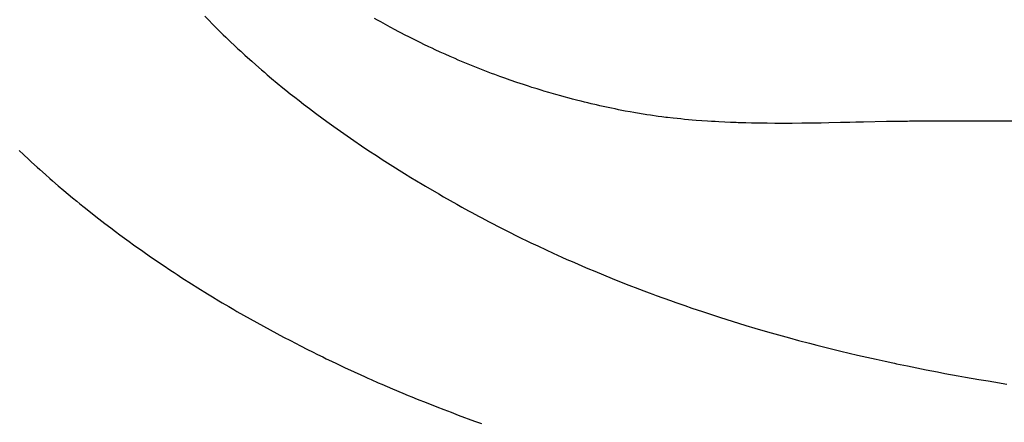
# Model space of a CAD drawing. Header units: inches. Extents: x 0 to 16, y 0 to 10.
# Tile 16 of 43: x 13.5158 to 13.7364, y 1.424 to 1.5143. Entities that reach past the tile are written whole.
import ezdxf

# ---------------------------------------------------------------- set-up
doc = ezdxf.new("R2010")
doc.units = ezdxf.units.IN
doc.header["$LTSCALE"] = 0.935
doc.header["$MEASUREMENT"] = 0
doc.layers.get('0').update_dxf_attribs({"linetype": 'CONTINUOUS'})

msp = doc.modelspace()

# ---------------------------------------------------------------- linework, layer by layer
at = {"color": 2, "linetype": 'Continuous'}
for p, q in [((13.55726, 1.51503), (13.55813, 1.51414)), ((13.55813, 1.51414), (13.559, 1.51325)), ((13.59596, 1.51417), (13.59526, 1.51457)), ((13.59667, 1.51378), (13.59596, 1.51417)), ((13.59773, 1.51319), (13.59667, 1.51378)), ((13.559, 1.51325), (13.55929, 1.51295)), ((13.55929, 1.51295), (13.56017, 1.51207)), ((13.56017, 1.51207), (13.56076, 1.51149)), ((13.56076, 1.51149), (13.56136, 1.51091)), ((13.59879, 1.5126), (13.59773, 1.51319)), ((13.59986, 1.51203), (13.59879, 1.5126)), ((13.60057, 1.51165), (13.59986, 1.51203)), ((13.60128, 1.51127), (13.60057, 1.51165)), ((13.602, 1.5109), (13.60128, 1.51127)), ((13.56136, 1.51091), (13.56196, 1.51033)), ((13.56196, 1.51033), (13.56286, 1.50946)), ((13.56286, 1.50946), (13.56407, 1.50832)), ((13.60308, 1.51035), (13.602, 1.5109)), ((13.60344, 1.51017), (13.60308, 1.51035)), ((13.60416, 1.5098), (13.60344, 1.51017)), ((13.60489, 1.50944), (13.60416, 1.5098)), ((13.60561, 1.50909), (13.60489, 1.50944)), ((13.60634, 1.50873), (13.60561, 1.50909)), ((13.56407, 1.50832), (13.56467, 1.50775)), ((13.56467, 1.50775), (13.56529, 1.50719)), ((13.56529, 1.50719), (13.56621, 1.50634)), ((13.60743, 1.50821), (13.60634, 1.50873)), ((13.60816, 1.50787), (13.60743, 1.50821)), ((13.60889, 1.50752), (13.60816, 1.50787)), ((13.60999, 1.50702), (13.60889, 1.50752)), ((13.61036, 1.50685), (13.60999, 1.50702)), ((13.61109, 1.50652), (13.61036, 1.50685)), ((13.56621, 1.50634), (13.56683, 1.50578)), ((13.56683, 1.50578), (13.56776, 1.50495)), ((13.56776, 1.50495), (13.5687, 1.50412)), ((13.6122, 1.50603), (13.61109, 1.50652)), ((13.6133, 1.50555), (13.6122, 1.50603)), ((13.61404, 1.50523), (13.6133, 1.50555)), ((13.61478, 1.50491), (13.61404, 1.50523)), ((13.6159, 1.50445), (13.61478, 1.50491)), ((13.5687, 1.50412), (13.56996, 1.50302)), ((13.56996, 1.50302), (13.57059, 1.50248)), ((13.57059, 1.50248), (13.57122, 1.50193)), ((13.61664, 1.50414), (13.6159, 1.50445)), ((13.61776, 1.50369), (13.61664, 1.50414)), ((13.61888, 1.50324), (13.61776, 1.50369)), ((13.61963, 1.50295), (13.61888, 1.50324)), ((13.62075, 1.50252), (13.61963, 1.50295)), ((13.6215, 1.50224), (13.62075, 1.50252)), ((13.57122, 1.50193), (13.57218, 1.50112)), ((13.57218, 1.50112), (13.57347, 1.50005)), ((13.57347, 1.50005), (13.57476, 1.49899)), ((13.62225, 1.50196), (13.6215, 1.50224)), ((13.62338, 1.50154), (13.62225, 1.50196)), ((13.6245, 1.50113), (13.62338, 1.50154)), ((13.62563, 1.50073), (13.6245, 1.50113)), ((13.62714, 1.50021), (13.62563, 1.50073)), ((13.6279, 1.49996), (13.62714, 1.50021)), ((13.57476, 1.49899), (13.57541, 1.49846)), ((13.57541, 1.49846), (13.5764, 1.49768)), ((13.62866, 1.49971), (13.6279, 1.49996)), ((13.62979, 1.49934), (13.62866, 1.49971)), ((13.63055, 1.4991), (13.62979, 1.49934)), ((13.63168, 1.49874), (13.63055, 1.4991)), ((13.63282, 1.49839), (13.63168, 1.49874)), ((13.6332, 1.49827), (13.63282, 1.49839)), ((13.63434, 1.49793), (13.6332, 1.49827)), ((13.63586, 1.49749), (13.63434, 1.49793)), ((13.5764, 1.49768), (13.57738, 1.4969)), ((13.57738, 1.4969), (13.57837, 1.49612)), ((13.57837, 1.49612), (13.57937, 1.49535)), ((13.637, 1.49717), (13.63586, 1.49749)), ((13.63776, 1.49696), (13.637, 1.49717)), ((13.6389, 1.49666), (13.63776, 1.49696)), ((13.63966, 1.49646), (13.6389, 1.49666)), ((13.6408, 1.49616), (13.63966, 1.49646)), ((13.64156, 1.49597), (13.6408, 1.49616)), ((13.64232, 1.49578), (13.64156, 1.49597)), ((13.64308, 1.4956), (13.64232, 1.49578)), ((13.57937, 1.49535), (13.5807, 1.49433)), ((13.5807, 1.49433), (13.58205, 1.49331)), ((13.64384, 1.49541), (13.64308, 1.4956)), ((13.64497, 1.49515), (13.64384, 1.49541)), ((13.64573, 1.49498), (13.64497, 1.49515)), ((13.64649, 1.49481), (13.64573, 1.49498)), ((13.64725, 1.49464), (13.64649, 1.49481)), ((13.64839, 1.4944), (13.64725, 1.49464)), ((13.64915, 1.49425), (13.64839, 1.4944)), ((13.64991, 1.49409), (13.64915, 1.49425)), ((13.65104, 1.49387), (13.64991, 1.49409)), ((13.65142, 1.4938), (13.65104, 1.49387)), ((13.65256, 1.49359), (13.65142, 1.4938)), ((13.65335, 1.49345), (13.65256, 1.49359)), ((13.65377, 1.49337), (13.65335, 1.49345)), ((13.58205, 1.49331), (13.58374, 1.49206)), ((13.58374, 1.49206), (13.5851, 1.49107)), ((13.65461, 1.49323), (13.65377, 1.49337)), ((13.65503, 1.49316), (13.65461, 1.49323)), ((13.65587, 1.49303), (13.65503, 1.49316)), ((13.65629, 1.49296), (13.65587, 1.49303)), ((13.65713, 1.49284), (13.65629, 1.49296)), ((13.65755, 1.49277), (13.65713, 1.49284)), ((13.65839, 1.49266), (13.65755, 1.49277)), ((13.65881, 1.4926), (13.65839, 1.49266)), ((13.65966, 1.49249), (13.65881, 1.4926)), ((13.6605, 1.49238), (13.65966, 1.49249)), ((13.66093, 1.49233), (13.6605, 1.49238)), ((13.6622, 1.49219), (13.66093, 1.49233)), ((13.66305, 1.49209), (13.6622, 1.49219)), ((13.6639, 1.49201), (13.66305, 1.49209)), ((13.66475, 1.49192), (13.6639, 1.49201)), ((13.6656, 1.49185), (13.66475, 1.49192)), ((13.66645, 1.49177), (13.6656, 1.49185)), ((13.66731, 1.4917), (13.66645, 1.49177)), ((13.66859, 1.49161), (13.66731, 1.4917)), ((13.66987, 1.49152), (13.66859, 1.49161)), ((13.67073, 1.49146), (13.66987, 1.49152)), ((13.67158, 1.49141), (13.67073, 1.49146)), ((13.67244, 1.49137), (13.67158, 1.49141)), ((13.67373, 1.4913), (13.67244, 1.49137)), ((13.67502, 1.49125), (13.67373, 1.4913)), ((13.67631, 1.4912), (13.67502, 1.49125)), ((13.70179, 1.49123), (13.70136, 1.49122)), ((13.70308, 1.49126), (13.70179, 1.49123)), ((13.7048, 1.4913), (13.70308, 1.49126)), ((13.70996, 1.49141), (13.7048, 1.4913)), ((13.71039, 1.49141), (13.70996, 1.49141)), ((13.71082, 1.49142), (13.71039, 1.49141)), ((13.71424, 1.49148), (13.71082, 1.49142)), ((13.71466, 1.49148), (13.71424, 1.49148)), ((13.71509, 1.49149), (13.71466, 1.49148)), ((13.71552, 1.4915), (13.71509, 1.49149)), ((13.71807, 1.49152), (13.71552, 1.4915)), ((13.72019, 1.49153), (13.71807, 1.49152)), ((13.83699, 1.49153), (13.72019, 1.49153)), ((13.5851, 1.49107), (13.58612, 1.49033)), ((13.58612, 1.49033), (13.59062, 1.48718)), ((13.67674, 1.49118), (13.67631, 1.4912)), ((13.67846, 1.49113), (13.67674, 1.49118)), ((13.67976, 1.4911), (13.67846, 1.49113)), ((13.68062, 1.49108), (13.67976, 1.4911)), ((13.68191, 1.49106), (13.68062, 1.49108)), ((13.68321, 1.49105), (13.68191, 1.49106)), ((13.68494, 1.49103), (13.68321, 1.49105)), ((13.6858, 1.49103), (13.68494, 1.49103)), ((13.68753, 1.49103), (13.6858, 1.49103)), ((13.68883, 1.49103), (13.68753, 1.49103)), ((13.69099, 1.49105), (13.68883, 1.49103)), ((13.69229, 1.49106), (13.69099, 1.49105)), ((13.69272, 1.49107), (13.69229, 1.49106)), ((13.69315, 1.49107), (13.69272, 1.49107)), ((13.69358, 1.49108), (13.69315, 1.49107)), ((13.69531, 1.4911), (13.69358, 1.49108)), ((13.69704, 1.49113), (13.69531, 1.4911)), ((13.69963, 1.49119), (13.69704, 1.49113)), ((13.70006, 1.49119), (13.69963, 1.49119)), ((13.70049, 1.4912), (13.70006, 1.49119)), ((13.70136, 1.49122), (13.70049, 1.4912)), ((13.59062, 1.48718), (13.59237, 1.48599)), ((13.51569, 1.48491), (13.5166, 1.48405)), ((13.59237, 1.48599), (13.59377, 1.48505)), ((13.59377, 1.48505), (13.5959, 1.48365)), ((13.5166, 1.48405), (13.51783, 1.4829)), ((13.51783, 1.4829), (13.51844, 1.48234)), ((13.5959, 1.48365), (13.59696, 1.48296)), ((13.59696, 1.48296), (13.59875, 1.48182)), ((13.51844, 1.48234), (13.51968, 1.48121)), ((13.51968, 1.48121), (13.5203, 1.48065)), ((13.5203, 1.48065), (13.52156, 1.47953)), ((13.59875, 1.48182), (13.60199, 1.47979)), ((13.52156, 1.47953), (13.5225, 1.4787)), ((13.5225, 1.4787), (13.52313, 1.47815)), ((13.52313, 1.47815), (13.5244, 1.47705)), ((13.60199, 1.47979), (13.60343, 1.4789)), ((13.60343, 1.4789), (13.60598, 1.47736)), ((13.5244, 1.47705), (13.52568, 1.47597)), ((13.52568, 1.47597), (13.52762, 1.47435)), ((13.60598, 1.47736), (13.60671, 1.47693)), ((13.60671, 1.47693), (13.60965, 1.4752)), ((13.52762, 1.47435), (13.52859, 1.47355)), ((13.60965, 1.4752), (13.61075, 1.47457)), ((13.61075, 1.47457), (13.61372, 1.47288)), ((13.52859, 1.47355), (13.52924, 1.47302)), ((13.52924, 1.47302), (13.53022, 1.47223)), ((13.53022, 1.47223), (13.53352, 1.46962)), ((13.61372, 1.47288), (13.61483, 1.47226)), ((13.61483, 1.47226), (13.61632, 1.47144)), ((13.61632, 1.47144), (13.61707, 1.47103)), ((13.53352, 1.46962), (13.53486, 1.46859)), ((13.61707, 1.47103), (13.61857, 1.47022)), ((13.61857, 1.47022), (13.61932, 1.46982)), ((13.61932, 1.46982), (13.62082, 1.46903)), ((13.53486, 1.46859), (13.5362, 1.46757)), ((13.5362, 1.46757), (13.53721, 1.46681)), ((13.62082, 1.46903), (13.62384, 1.46747)), ((13.62384, 1.46747), (13.62535, 1.4667)), ((13.53721, 1.46681), (13.53823, 1.46605)), ((13.53823, 1.46605), (13.54027, 1.46455)), ((13.62535, 1.4667), (13.62725, 1.46576)), ((13.62725, 1.46576), (13.6303, 1.46427)), ((13.54027, 1.46455), (13.54129, 1.46381)), ((13.54129, 1.46381), (13.54336, 1.46234)), ((13.6303, 1.46427), (13.63183, 1.46355)), ((13.63183, 1.46355), (13.63375, 1.46265)), ((13.63375, 1.46265), (13.63529, 1.46194)), ((13.54336, 1.46234), (13.54509, 1.46113)), ((13.54509, 1.46113), (13.54614, 1.46041)), ((13.54614, 1.46041), (13.54754, 1.45946)), ((13.63529, 1.46194), (13.63722, 1.46106)), ((13.63722, 1.46106), (13.63838, 1.46054)), ((13.63838, 1.46054), (13.63954, 1.46003)), ((13.54754, 1.45946), (13.54789, 1.45922)), ((13.54789, 1.45922), (13.54965, 1.45804)), ((13.63954, 1.46003), (13.64071, 1.45952)), ((13.64071, 1.45952), (13.64187, 1.45902)), ((13.64187, 1.45902), (13.64304, 1.45852)), ((13.64304, 1.45852), (13.6446, 1.45786)), ((13.54965, 1.45804), (13.55036, 1.45758)), ((13.55036, 1.45758), (13.55107, 1.45711)), ((13.55107, 1.45711), (13.55213, 1.45642)), ((13.55213, 1.45642), (13.55427, 1.45504)), ((13.6446, 1.45786), (13.64851, 1.45625)), ((13.64851, 1.45625), (13.65166, 1.455)), ((13.55427, 1.45504), (13.55571, 1.45414)), ((13.55571, 1.45414), (13.55788, 1.4528)), ((13.65166, 1.455), (13.65284, 1.45454)), ((13.65284, 1.45454), (13.65363, 1.45423)), ((13.65363, 1.45423), (13.6556, 1.45348)), ((13.55788, 1.4528), (13.55897, 1.45213)), ((13.55897, 1.45213), (13.56042, 1.45125)), ((13.6556, 1.45348), (13.65679, 1.45303)), ((13.65679, 1.45303), (13.65759, 1.45274)), ((13.65759, 1.45274), (13.65838, 1.45245)), ((13.65838, 1.45245), (13.66156, 1.45129)), ((13.56042, 1.45125), (13.56115, 1.45081)), ((13.56115, 1.45081), (13.56262, 1.44995)), ((13.56262, 1.44995), (13.56372, 1.4493)), ((13.66156, 1.45129), (13.66276, 1.45087)), ((13.66276, 1.45087), (13.66476, 1.45017)), ((13.66476, 1.45017), (13.66636, 1.44962)), ((13.66636, 1.44962), (13.66756, 1.44922)), ((13.56372, 1.4493), (13.56445, 1.44887)), ((13.56445, 1.44887), (13.56593, 1.44803)), ((13.56593, 1.44803), (13.56741, 1.44718)), ((13.56741, 1.44718), (13.5689, 1.44635)), ((13.66756, 1.44922), (13.66877, 1.44881)), ((13.66877, 1.44881), (13.67078, 1.44815)), ((13.67078, 1.44815), (13.67279, 1.4475)), ((13.67279, 1.4475), (13.67684, 1.44624)), ((13.5689, 1.44635), (13.5704, 1.44553)), ((13.5704, 1.44553), (13.5719, 1.44471)), ((13.67684, 1.44624), (13.67846, 1.44574)), ((13.67846, 1.44574), (13.68049, 1.44514)), ((13.68049, 1.44514), (13.68334, 1.44431)), ((13.5719, 1.44471), (13.5734, 1.4439)), ((13.5734, 1.4439), (13.57491, 1.4431)), ((13.57491, 1.4431), (13.57642, 1.44231)), ((13.68334, 1.44431), (13.68579, 1.44361)), ((13.68579, 1.44361), (13.68824, 1.44293)), ((13.68824, 1.44293), (13.69029, 1.44238)), ((13.57642, 1.44231), (13.5787, 1.44113)), ((13.5787, 1.44113), (13.58023, 1.44036)), ((13.69029, 1.44238), (13.69275, 1.44173)), ((13.69275, 1.44173), (13.6944, 1.4413)), ((13.6944, 1.4413), (13.69852, 1.44027)), ((13.58023, 1.44036), (13.58138, 1.43978)), ((13.58138, 1.43978), (13.58253, 1.43921)), ((13.58253, 1.43921), (13.58368, 1.43865)), ((13.58368, 1.43865), (13.58445, 1.43827)), ((13.69852, 1.44027), (13.69975, 1.43997)), ((13.69975, 1.43997), (13.70348, 1.43908)), ((13.70348, 1.43908), (13.70555, 1.43861)), ((13.70555, 1.43861), (13.70763, 1.43814)), ((13.58445, 1.43827), (13.58561, 1.43771)), ((13.58561, 1.43771), (13.58676, 1.43716)), ((13.58676, 1.43716), (13.5887, 1.43625)), ((13.5887, 1.43625), (13.58987, 1.43571)), ((13.70763, 1.43814), (13.7097, 1.43768)), ((13.7097, 1.43768), (13.71137, 1.43732)), ((13.71137, 1.43732), (13.71179, 1.43724)), ((13.71179, 1.43724), (13.7122, 1.43715)), ((13.7122, 1.43715), (13.7147, 1.43663)), ((13.7147, 1.43663), (13.71679, 1.4362)), ((13.71679, 1.4362), (13.71888, 1.43579)), ((13.58987, 1.43571), (13.59299, 1.43428)), ((13.59299, 1.43428), (13.59377, 1.43393)), ((13.59377, 1.43393), (13.59455, 1.43358)), ((13.71888, 1.43579), (13.72139, 1.4353)), ((13.72139, 1.4353), (13.72307, 1.43498)), ((13.72307, 1.43498), (13.72601, 1.43444)), ((13.72601, 1.43444), (13.72769, 1.43414)), ((13.72769, 1.43414), (13.73063, 1.43363)), ((13.59455, 1.43358), (13.59612, 1.43289)), ((13.59612, 1.43289), (13.59691, 1.43254)), ((13.59691, 1.43254), (13.59927, 1.43153)), ((13.73063, 1.43363), (13.73273, 1.43328)), ((13.73273, 1.43328), (13.734, 1.43307)), ((13.734, 1.43307), (13.73695, 1.43259)), ((13.59927, 1.43153), (13.60164, 1.43052)), ((13.60164, 1.43052), (13.60283, 1.43003)), ((13.60283, 1.43003), (13.60363, 1.4297)), ((13.60363, 1.4297), (13.60482, 1.42922)), ((13.60482, 1.42922), (13.60681, 1.42842)), ((13.60681, 1.42842), (13.60921, 1.42747)), ((13.60921, 1.42747), (13.61081, 1.42685)), ((13.61081, 1.42685), (13.61241, 1.42624)), ((13.61241, 1.42624), (13.61402, 1.42563)), ((13.61402, 1.42563), (13.61764, 1.42429)), ((13.61764, 1.42429), (13.61926, 1.42371))]:
    msp.add_line(p, q, dxfattribs=at)

doc.saveas('drawing.dxf')
